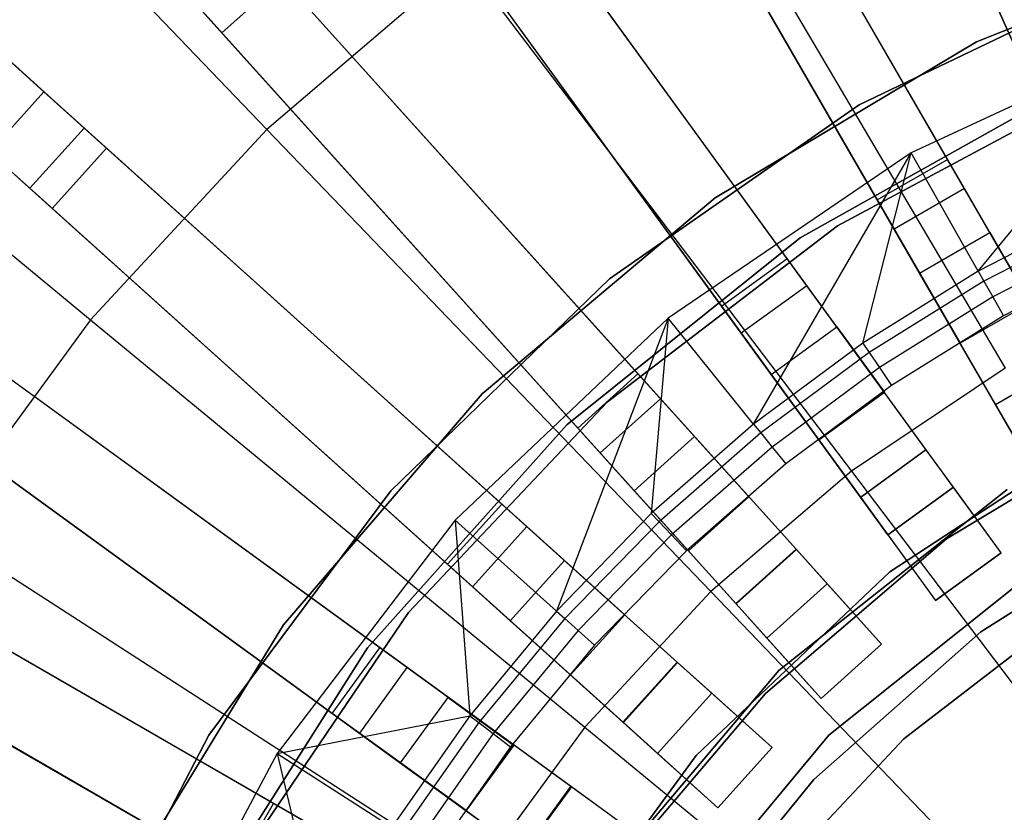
# Model space of a CAD drawing. Extents: x 1 to 71.1, y -35.1 to 35.1.
# Tile 31 of 85: x 32.7 to 34.5, y 1.7 to 3.2. Entities that reach past the tile are written whole.
import ezdxf

# ---------------------------------------------------------------- set-up
doc = ezdxf.new("R2010")
doc.units = 0
doc.header["$LTSCALE"] = 2.54
doc.layers.get('0').update_dxf_attribs({"color": 13, "linetype": 'CONTINUOUS'})

# ---------------------------------------------------------------- blocks, each defined once
blk = doc.blocks.new('LPUMPKIN_L_444_STL')
at = {"color": 0}
for p, q in [((34.7827, 2.6133, 49.8454), (33.2275, 6.1063, 49.6029)), ((34.7827, 2.6133, 49.8454), (33.2275, 6.1063, 49.6029)), ((33.2306, 6.0995, 49.4529), (34.7831, 2.6123, 49.6954)), ((33.2306, 6.0995, 49.4529), (34.7831, 2.6123, 49.6954)), ((34.6462, 2.5438, 49.8454), (32.7342, 5.8555, 49.6028)), ((34.6462, 2.5438, 49.8454), (32.7342, 5.8555, 49.6028)), ((34.6468, 2.5429, 49.6954), (32.738, 5.8491, 49.4528)), ((34.6468, 2.5429, 49.6954), (32.738, 5.8491, 49.4528)), ((34.5163, 2.4688, 49.8454), (32.6043, 5.7805, 49.6028)), ((34.5163, 2.4688, 49.8454), (32.6043, 5.7805, 49.6028)), ((32.608, 5.7741, 49.4528), (34.5169, 2.4679, 49.6954)), ((32.608, 5.7741, 49.4528), (34.5169, 2.4679, 49.6954)), ((34.3879, 2.3854, 49.8454), (32.14, 5.4794, 49.6028)), ((34.3879, 2.3854, 49.8454), (32.14, 5.4794, 49.6028)), ((34.3886, 2.3845, 49.6954), (32.1444, 5.4734, 49.4528)), ((34.3886, 2.3845, 49.6954), (32.1444, 5.4734, 49.4528)), ((34.2666, 2.2973, 49.8454), (32.0186, 5.3912, 49.6028)), ((34.2666, 2.2973, 49.8454), (32.0186, 5.3912, 49.6028)), ((32.023, 5.3852, 49.4528), (34.2672, 2.2964, 49.6954)), ((32.023, 5.3852, 49.4528), (34.2672, 2.2964, 49.6954)), ((34.1476, 2.2009, 49.8454), (31.5884, 5.0431, 49.6028)), ((34.1476, 2.2009, 49.8454), (31.5884, 5.0431, 49.6028)), ((34.1483, 2.2001, 49.6954), (31.5934, 5.0376, 49.4527)), ((34.1483, 2.2001, 49.6954), (31.5934, 5.0376, 49.4527)), ((34.0361, 2.1005, 49.8454), (31.4769, 4.9427, 49.6028)), ((34.0361, 2.1005, 49.8454), (31.4769, 4.9427, 49.6028)), ((31.4819, 4.9372, 49.4527), (34.0368, 2.0997, 49.6954)), ((31.4819, 4.9372, 49.4527), (34.0368, 2.0997, 49.6954)), ((33.9278, 1.9922, 49.8454), (31.0856, 4.5514, 49.6028)), ((33.9278, 1.9922, 49.8454), (31.0856, 4.5514, 49.6028)), ((33.9286, 1.9915, 49.6954), (31.0911, 4.5464, 49.4527)), ((33.9286, 1.9915, 49.6954), (31.0911, 4.5464, 49.4527)), ((33.8274, 1.8808, 49.8454), (30.9852, 4.4399, 49.6028)), ((33.8274, 1.8808, 49.8454), (30.9852, 4.4399, 49.6028)), ((30.9907, 4.4349, 49.4527), (33.8283, 1.88, 49.6954)), ((30.9907, 4.4349, 49.4527), (33.8283, 1.88, 49.6954)), ((33.7311, 1.7618, 49.8454), (30.6371, 4.0097, 49.6028)), ((33.7311, 1.7618, 49.8454), (30.6371, 4.0097, 49.6028)), ((33.732, 1.7611, 49.6954), (30.6431, 4.0053, 49.4528)), ((33.732, 1.7611, 49.6954), (30.6431, 4.0053, 49.4528)), ((34.1822, 3.962, 20.6466), (34.6303, 2.9555, 20.6466)), ((34.1822, 3.962, 20.6466), (34.6303, 2.9555, 20.6466)), ((32.7563, 3.047, 20.3632), (31.7933, 3.9142, 11.961)), ((32.7563, 3.047, 20.3632), (31.7933, 3.9142, 11.961)), ((34.6051, 3.0123, 20.4966), (34.2048, 3.9113, 20.4966)), ((34.6051, 3.0123, 20.4966), (34.2048, 3.9113, 20.4966)), ((33.6429, 1.6404, 49.8454), (30.5489, 3.8883, 49.6028)), ((33.6429, 1.6404, 49.8454), (30.5489, 3.8883, 49.6028)), ((30.5549, 3.884, 49.4528), (33.6438, 1.6397, 49.6954)), ((30.5549, 3.884, 49.4528), (33.6438, 1.6397, 49.6954)), ((32.3659, 3.8138, 209.5511), (33.1689, 2.9776, 209.1785)), ((32.3659, 3.8138, 209.5511), (33.1689, 2.9776, 209.1785)), ((34.459, 2.8682, 20.6466), (33.9081, 3.8224, 20.6466)), ((34.459, 2.8682, 20.6466), (33.9081, 3.8224, 20.6466)), ((34.4279, 2.922, 20.4966), (33.9358, 3.7743, 20.4966)), ((34.4279, 2.922, 20.4966), (33.9358, 3.7743, 20.4966)), ((33.7782, 3.7474, 20.6466), (34.3291, 2.7932, 20.6466)), ((33.7782, 3.7474, 20.6466), (34.3291, 2.7932, 20.6466)), ((34.298, 2.847, 20.4966), (33.8059, 3.6993, 20.4966)), ((34.298, 2.847, 20.4966), (33.8059, 3.6993, 20.4966)), ((34.1678, 2.6884, 20.6466), (33.5201, 3.5798, 20.6466)), ((34.1678, 2.6884, 20.6466), (33.5201, 3.5798, 20.6466)), ((33.9327, 3.5567, 209.1785), (34.5343, 2.5356, 208.8987)), ((33.9327, 3.5567, 209.1785), (34.5343, 2.5356, 208.8987)), ((34.1312, 2.7387, 20.4966), (33.5528, 3.5349, 20.4966)), ((34.1312, 2.7387, 20.4966), (33.5528, 3.5349, 20.4966)), ((33.3988, 3.4916, 20.6466), (34.0464, 2.6003, 20.6466)), ((33.3988, 3.4916, 20.6466), (34.0464, 2.6003, 20.6466)), ((34.0099, 2.6506, 20.4966), (33.4314, 3.4467, 20.4966)), ((34.0099, 2.6506, 20.4966), (33.4314, 3.4467, 20.4966)), ((33.5595, 1.512, 49.8454), (30.2478, 3.424, 49.6028)), ((33.5595, 1.512, 49.8454), (30.2478, 3.424, 49.6028)), ((33.5605, 1.5114, 49.6954), (30.2542, 3.4203, 49.4528)), ((33.5605, 1.5114, 49.6954), (30.2542, 3.4203, 49.4528)), ((31.9479, 3.3628, 209.5511), (32.8426, 2.6255, 209.1785)), ((31.9479, 3.3628, 209.5511), (32.8426, 2.6255, 209.1785)), ((34.4815, 3.1397, 19.6661), (35.0052, 3.3471, 19.6661)), ((35.0052, 3.3471, 20.2661), (34.4815, 3.1397, 20.2661)), ((34.4815, 3.1397, 19.6661), (35.0052, 3.3471, 19.6661)), ((35.0052, 3.3471, 20.2661), (34.4815, 3.1397, 20.2661)), ((33.8969, 2.4792, 20.6466), (33.1597, 3.298, 20.6466)), ((33.8969, 2.4792, 20.6466), (33.1597, 3.298, 20.6466)), ((33.4845, 1.3821, 49.8454), (30.1728, 3.2941, 49.6028)), ((33.4845, 1.3821, 49.8454), (30.1728, 3.2941, 49.6028)), ((30.1792, 3.2904, 49.4528), (33.4855, 1.3815, 49.6954)), ((30.1792, 3.2904, 49.4528), (33.4855, 1.3815, 49.6954)), ((33.534, 3.2894, 209.1785), (33.1689, 2.9776, 209.1785)), ((33.534, 3.2894, 209.1785), (33.1689, 2.9776, 209.1785)), ((33.534, 3.2894, 209.1785), (34.2501, 2.345, 208.8987)), ((33.534, 3.2894, 209.1785), (34.2501, 2.345, 208.8987)), ((33.0854, 3.1564, 20.4966), (32.9813, 3.272, 20.3632)), ((33.0854, 3.1564, 20.4966), (32.9813, 3.272, 20.3632)), ((34.2645, 3.0231, 20.4661), (34.7723, 3.2669, 20.4661)), ((34.7723, 3.2669, 20.2661), (34.2645, 3.0231, 20.2661)), ((34.2645, 3.0231, 20.4661), (34.7723, 3.2669, 20.4661)), ((34.7723, 3.2669, 20.2661), (34.2645, 3.0231, 20.2661)), ((33.0854, 3.1564, 20.4966), (33.1968, 3.2568, 20.4966)), ((33.0854, 3.1564, 20.4966), (33.1968, 3.2568, 20.4966)), ((33.8553, 2.5254, 20.4966), (33.1968, 3.2568, 20.4966)), ((33.8553, 2.5254, 20.4966), (33.1968, 3.2568, 20.4966)), ((33.0482, 3.1976, 20.6466), (33.7855, 2.3789, 20.6466)), ((33.0482, 3.1976, 20.6466), (33.7855, 2.3789, 20.6466)), ((33.7439, 2.425, 20.4966), (33.0854, 3.1564, 20.4966)), ((33.7439, 2.425, 20.4966), (33.0854, 3.1564, 20.4966)), ((34.8525, 3.1636, 49.8786), (34.3603, 2.934, 49.8786)), ((34.8525, 3.1636, 49.8786), (34.3603, 2.934, 49.8786)), ((34.4847, 2.7151, 50.6111), (34.8525, 3.1636, 49.8786)), ((34.4847, 2.7151, 50.6111), (34.8525, 3.1636, 49.8786)), ((32.8307, 2.9801, 20.6466), (32.6525, 3.1406, 20.441)), ((32.8307, 2.9801, 20.6466), (32.6525, 3.1406, 20.441)), ((33.9979, 2.8509, 19.6661), (34.4815, 3.1397, 19.6661)), ((34.4815, 3.1397, 20.2661), (33.9979, 2.8509, 20.2661)), ((33.9979, 2.8509, 19.6661), (34.4815, 3.1397, 19.6661)), ((34.4815, 3.1397, 20.2661), (33.9979, 2.8509, 20.2661)), ((34.4815, 3.1397, 19.6661), (34.4815, 3.1397, 20.2661)), ((34.4815, 3.1397, 19.6661), (34.4815, 3.1397, 20.2661)), ((32.656, 2.9355, 20.3632), (32.7563, 3.047, 20.3632)), ((32.656, 2.9355, 20.3632), (32.7563, 3.047, 20.3632)), ((32.8719, 2.943, 20.4966), (32.7563, 3.047, 20.3632)), ((32.8719, 2.943, 20.4966), (32.7563, 3.047, 20.3632)), ((34.6376, 3.0477, 19.6661), (34.155, 2.7772, 19.6661)), ((34.155, 2.7772, 20.2661), (34.6376, 3.0477, 20.2661)), ((34.155, 2.7772, 20.2661), (34.6376, 3.0477, 20.2661)), ((34.6376, 3.0477, 19.6661), (34.155, 2.7772, 19.6661)), ((34.6968, 3.0522, 19.6661), (34.2244, 2.7991, 19.6661)), ((34.2244, 2.7991, 19.7661), (34.6968, 3.0522, 19.7661)), ((34.6968, 3.0522, 19.6661), (34.2244, 2.7991, 19.6661)), ((34.2244, 2.7991, 19.7661), (34.6968, 3.0522, 19.7661)), ((32.5521, 3.0291, 20.441), (32.7303, 2.8686, 20.6466)), ((32.5521, 3.0291, 20.441), (32.7303, 2.8686, 20.6466)), ((33.8024, 2.701, 20.4661), (34.2645, 3.0231, 20.4661)), ((34.2645, 3.0231, 20.2661), (33.8024, 2.701, 20.2661)), ((33.8024, 2.701, 20.4661), (34.2645, 3.0231, 20.4661)), ((34.2645, 3.0231, 20.2661), (33.8024, 2.701, 20.2661)), ((34.2645, 3.0231, 20.4661), (34.2645, 3.0231, 20.2661)), ((34.2645, 3.0231, 20.4661), (34.2645, 3.0231, 20.2661)), ((32.8307, 2.9801, 20.6466), (32.7303, 2.8686, 20.6466)), ((32.8307, 2.9801, 20.6466), (32.7303, 2.8686, 20.6466)), ((33.6495, 2.2429, 20.6466), (32.8307, 2.9801, 20.6466)), ((33.6495, 2.2429, 20.6466), (32.8307, 2.9801, 20.6466)), ((33.1689, 2.9776, 209.1785), (32.8426, 2.6255, 209.1785)), ((33.1689, 2.9776, 209.1785), (32.8426, 2.6255, 209.1785)), ((33.1689, 2.9776, 209.1785), (33.9898, 2.1227, 208.8987)), ((33.1689, 2.9776, 209.1785), (33.9898, 2.1227, 208.8987)), ((32.7716, 2.8315, 20.4966), (32.656, 2.9355, 20.3632)), ((32.7716, 2.8315, 20.4966), (32.656, 2.9355, 20.3632)), ((32.7716, 2.8315, 20.4966), (32.8719, 2.943, 20.4966)), ((32.7716, 2.8315, 20.4966), (32.8719, 2.943, 20.4966)), ((33.6033, 2.2844, 20.4966), (32.8719, 2.943, 20.4966)), ((33.6033, 2.2844, 20.4966), (32.8719, 2.943, 20.4966)), ((34.3603, 2.934, 49.8786), (33.9112, 2.6284, 49.8786)), ((34.3603, 2.934, 49.8786), (33.9112, 2.6284, 49.8786)), ((34.0692, 2.4323, 50.6111), (34.3603, 2.934, 49.8786)), ((34.0692, 2.4323, 50.6111), (34.3603, 2.934, 49.8786)), ((34.2712, 2.5821, 50.6111), (34.3603, 2.934, 49.8786)), ((34.2712, 2.5821, 50.6111), (34.3603, 2.934, 49.8786)), ((34.4847, 2.7151, 50.6111), (34.3603, 2.934, 49.8786)), ((34.4847, 2.7151, 50.6111), (34.3603, 2.934, 49.8786)), ((34.298, 2.847, 20.4966), (34.4279, 2.922, 20.4966)), ((34.298, 2.847, 20.4966), (34.4279, 2.922, 20.4966)), ((34.5059, 2.7869, 20.3405), (34.4279, 2.922, 20.4966)), ((34.5059, 2.7869, 20.3405), (34.4279, 2.922, 20.4966)), ((32.7303, 2.8686, 20.6466), (33.5491, 2.1314, 20.6466)), ((32.7303, 2.8686, 20.6466), (33.5491, 2.1314, 20.6466)), ((34.459, 2.8682, 20.6466), (34.3291, 2.7932, 20.6466)), ((34.459, 2.8682, 20.6466), (34.3291, 2.7932, 20.6466)), ((34.5809, 2.6569, 20.4026), (34.459, 2.8682, 20.6466)), ((34.5809, 2.6569, 20.4026), (34.459, 2.8682, 20.6466)), ((33.5669, 2.4883, 19.6661), (33.9979, 2.8509, 19.6661)), ((33.9979, 2.8509, 20.2661), (33.5669, 2.4883, 20.2661)), ((33.5669, 2.4883, 19.6661), (33.9979, 2.8509, 19.6661)), ((33.9979, 2.8509, 20.2661), (33.5669, 2.4883, 20.2661)), ((33.9979, 2.8509, 19.6661), (33.9979, 2.8509, 20.2661)), ((33.9979, 2.8509, 19.6661), (33.9979, 2.8509, 20.2661)), ((34.376, 2.7119, 20.3405), (34.298, 2.847, 20.4966)), ((34.376, 2.7119, 20.3405), (34.298, 2.847, 20.4966)), ((33.5029, 2.173, 20.4966), (32.7716, 2.8315, 20.4966)), ((33.5029, 2.173, 20.4966), (32.7716, 2.8315, 20.4966)), ((34.7082, 2.8305, 50.6111), (34.4847, 2.7151, 50.6111)), ((34.7082, 2.8305, 50.6111), (34.4847, 2.7151, 50.6111)), ((34.7171, 2.8114, 50.6463), (34.4951, 2.6968, 50.6463)), ((34.7171, 2.8114, 50.6463), (34.4951, 2.6968, 50.6463)), ((34.2244, 2.7991, 19.6661), (33.7988, 2.4735, 19.6661)), ((33.7988, 2.4735, 19.7661), (34.2244, 2.7991, 19.7661)), ((34.2244, 2.7991, 19.6661), (33.7988, 2.4735, 19.6661)), ((33.7988, 2.4735, 19.7661), (34.2244, 2.7991, 19.7661)), ((34.2244, 2.7991, 19.6661), (34.2244, 2.7991, 19.7661)), ((34.2244, 2.7991, 19.6661), (34.2244, 2.7991, 19.7661)), ((34.3291, 2.7932, 20.6466), (34.451, 2.5819, 20.4026)), ((34.3291, 2.7932, 20.6466), (34.451, 2.5819, 20.4026)), ((34.376, 2.7119, 20.0616), (34.5059, 2.7869, 20.0616)), ((34.376, 2.7119, 20.0616), (34.5059, 2.7869, 20.0616)), ((34.376, 2.7119, 20.3405), (34.5059, 2.7869, 20.3405)), ((34.376, 2.7119, 20.3405), (34.5059, 2.7869, 20.3405)), ((34.5059, 2.7869, 20.0616), (34.5809, 2.657, 20.0616)), ((34.5059, 2.7869, 20.3405), (34.5059, 2.7869, 20.0616)), ((34.5059, 2.7869, 20.0616), (34.5809, 2.657, 20.0616)), ((34.5059, 2.7869, 20.3405), (34.5059, 2.7869, 20.0616)), ((34.155, 2.7772, 19.6661), (33.7234, 2.431, 19.6661)), ((33.7234, 2.431, 20.2661), (34.155, 2.7772, 20.2661)), ((33.7234, 2.431, 20.2661), (34.155, 2.7772, 20.2661)), ((34.155, 2.7772, 19.6661), (33.7234, 2.431, 19.6661)), ((34.155, 2.7772, 20.2661), (34.155, 2.7772, 19.6661)), ((34.155, 2.7772, 20.2661), (34.155, 2.7772, 19.6661)), ((34.7312, 2.7812, 50.6702), (34.5116, 2.6678, 50.6702)), ((34.7312, 2.7812, 50.6702), (34.5116, 2.6678, 50.6702)), ((34.0099, 2.6506, 20.4966), (34.1312, 2.7387, 20.4966)), ((34.0099, 2.6506, 20.4966), (34.1312, 2.7387, 20.4966)), ((34.223, 2.6125, 20.3405), (34.1312, 2.7387, 20.4966)), ((34.223, 2.6125, 20.3405), (34.1312, 2.7387, 20.4966)), ((34.7482, 2.7448, 50.6786), (34.5314, 2.6329, 50.6786)), ((34.7482, 2.7448, 50.6786), (34.5314, 2.6329, 50.6786)), ((34.4847, 2.7151, 50.6111), (34.2712, 2.5821, 50.6111)), ((34.4847, 2.7151, 50.6111), (34.2712, 2.5821, 50.6111)), ((34.4847, 2.7151, 50.6111), (34.4951, 2.6968, 50.6463)), ((34.4847, 2.7151, 50.6111), (34.4951, 2.6968, 50.6463)), ((33.398, 2.309, 20.4661), (33.8024, 2.701, 20.4661)), ((33.8024, 2.701, 20.2661), (33.398, 2.309, 20.2661)), ((33.398, 2.309, 20.4661), (33.8024, 2.701, 20.4661)), ((33.8024, 2.701, 20.2661), (33.398, 2.309, 20.2661)), ((33.8024, 2.701, 20.4661), (33.8024, 2.701, 20.2661)), ((33.8024, 2.701, 20.4661), (33.8024, 2.701, 20.2661)), ((34.4951, 2.6968, 50.6463), (34.2831, 2.5647, 50.6463)), ((34.4951, 2.6968, 50.6463), (34.2831, 2.5647, 50.6463)), ((34.451, 2.582, 20.0616), (34.376, 2.7119, 20.0616)), ((34.376, 2.7119, 20.3405), (34.376, 2.7119, 20.0616)), ((34.376, 2.7119, 20.3405), (34.376, 2.7119, 20.0616)), ((34.451, 2.582, 20.0616), (34.376, 2.7119, 20.0616)), ((34.4951, 2.6968, 50.6463), (34.5116, 2.6678, 50.6702)), ((34.4951, 2.6968, 50.6463), (34.5116, 2.6678, 50.6702)), ((34.1678, 2.6884, 20.6466), (34.0464, 2.6003, 20.6466)), ((34.1678, 2.6884, 20.6466), (34.0464, 2.6003, 20.6466)), ((34.3111, 2.4911, 20.4026), (34.1678, 2.6884, 20.6466)), ((34.3111, 2.4911, 20.4026), (34.1678, 2.6884, 20.6466)), ((34.5116, 2.6678, 50.6702), (34.3019, 2.5371, 50.6702)), ((34.5116, 2.6678, 50.6702), (34.3019, 2.5371, 50.6702)), ((34.5116, 2.6678, 50.6702), (34.5314, 2.6329, 50.6786)), ((34.5116, 2.6678, 50.6702), (34.5314, 2.6329, 50.6786)), ((34.1016, 2.5243, 20.3405), (34.0099, 2.6506, 20.4966)), ((34.1016, 2.5243, 20.3405), (34.0099, 2.6506, 20.4966)), ((34.5809, 2.657, 20.0616), (34.451, 2.582, 20.0616)), ((34.5809, 2.657, 20.0616), (34.451, 2.582, 20.0616)), ((34.5809, 2.6569, 20.4026), (34.451, 2.5819, 20.4026)), ((34.5809, 2.6569, 20.4026), (34.451, 2.5819, 20.4026)), ((33.428, 1.9819, 20.6466), (32.5367, 2.6295, 20.6466)), ((33.428, 1.9819, 20.6466), (32.5367, 2.6295, 20.6466)), ((32.8426, 2.6255, 209.1785), (32.5593, 2.2379, 209.1785)), ((32.8426, 2.6255, 209.1785), (32.5593, 2.2379, 209.1785)), ((32.8426, 2.6255, 209.1785), (33.7572, 1.8717, 208.8987)), ((32.8426, 2.6255, 209.1785), (33.7572, 1.8717, 208.8987)), ((33.9112, 2.6284, 49.8786), (33.517, 2.2548, 49.8786)), ((33.9112, 2.6284, 49.8786), (33.517, 2.2548, 49.8786)), ((33.9112, 2.6284, 49.8786), (33.7044, 2.0865, 50.6111)), ((33.9112, 2.6284, 49.8786), (33.7044, 2.0865, 50.6111)), ((33.9112, 2.6284, 49.8786), (33.8798, 2.2668, 50.6111)), ((33.9112, 2.6284, 49.8786), (33.8798, 2.2668, 50.6111)), ((34.0692, 2.4323, 50.6111), (33.9112, 2.6284, 49.8786)), ((34.0692, 2.4323, 50.6111), (33.9112, 2.6284, 49.8786)), ((34.5314, 2.6329, 50.6786), (34.3244, 2.5039, 50.6786)), ((34.5314, 2.6329, 50.6786), (34.3244, 2.5039, 50.6786)), ((34.1016, 2.5243, 20.0616), (34.2229, 2.6125, 20.0616)), ((34.1016, 2.5243, 20.0616), (34.2229, 2.6125, 20.0616)), ((34.1016, 2.5243, 20.3405), (34.223, 2.6125, 20.3405)), ((34.1016, 2.5243, 20.3405), (34.223, 2.6125, 20.3405)), ((34.2229, 2.6125, 20.0616), (34.3111, 2.4912, 20.0616)), ((34.223, 2.6125, 20.3405), (34.2229, 2.6125, 20.0616)), ((34.2229, 2.6125, 20.0616), (34.3111, 2.4912, 20.0616)), ((34.223, 2.6125, 20.3405), (34.2229, 2.6125, 20.0616)), ((33.3778, 2.0184, 20.4966), (32.5816, 2.5969, 20.4966)), ((33.3778, 2.0184, 20.4966), (32.5816, 2.5969, 20.4966)), ((34.0464, 2.6003, 20.6466), (34.1898, 2.4029, 20.4026)), ((34.0464, 2.6003, 20.6466), (34.1898, 2.4029, 20.4026)), ((34.2712, 2.5821, 50.6111), (34.0692, 2.4323, 50.6111)), ((34.2712, 2.5821, 50.6111), (34.0692, 2.4323, 50.6111)), ((34.2712, 2.5821, 50.6111), (34.2831, 2.5647, 50.6463)), ((34.2712, 2.5821, 50.6111), (34.2831, 2.5647, 50.6463)), ((34.451, 2.582, 20.0616), (34.451, 2.5819, 20.4026)), ((34.451, 2.582, 20.0616), (34.451, 2.5819, 20.4026)), ((34.2831, 2.5647, 50.6463), (34.0824, 2.4159, 50.6463)), ((34.2831, 2.5647, 50.6463), (34.0824, 2.4159, 50.6463)), ((34.2831, 2.5647, 50.6463), (34.3019, 2.5371, 50.6702)), ((34.2831, 2.5647, 50.6463), (34.3019, 2.5371, 50.6702)), ((34.3019, 2.5371, 50.6702), (34.1033, 2.3899, 50.6702)), ((34.3019, 2.5371, 50.6702), (34.1033, 2.3899, 50.6702)), ((34.5343, 2.5356, 208.8987), (34.2501, 2.345, 208.8987)), ((34.5343, 2.5356, 208.8987), (34.2501, 2.345, 208.8987)), ((34.3019, 2.5371, 50.6702), (34.3244, 2.5039, 50.6786)), ((34.3019, 2.5371, 50.6702), (34.3244, 2.5039, 50.6786)), ((34.5163, 2.4688, 49.8454), (34.6462, 2.5438, 49.8454)), ((34.5163, 2.4688, 49.8454), (34.6462, 2.5438, 49.8454)), ((34.6468, 2.5429, 49.6954), (34.5169, 2.4679, 49.6954)), ((34.6468, 2.5429, 49.6954), (34.5169, 2.4679, 49.6954)), ((33.7439, 2.425, 20.4966), (33.8553, 2.5254, 20.4966)), ((33.7439, 2.425, 20.4966), (33.8553, 2.5254, 20.4966)), ((33.9598, 2.4094, 20.3405), (33.8553, 2.5254, 20.4966)), ((33.9598, 2.4094, 20.3405), (33.8553, 2.5254, 20.4966)), ((34.1897, 2.403, 20.0616), (34.1016, 2.5243, 20.0616)), ((34.1016, 2.5243, 20.3405), (34.1016, 2.5243, 20.0616)), ((34.1016, 2.5243, 20.3405), (34.1016, 2.5243, 20.0616)), ((34.1897, 2.403, 20.0616), (34.1016, 2.5243, 20.0616)), ((32.4485, 2.5082, 20.6466), (33.3399, 1.8606, 20.6466)), ((32.4485, 2.5082, 20.6466), (33.3399, 1.8606, 20.6466)), ((34.3244, 2.5039, 50.6786), (34.1285, 2.3587, 50.6786)), ((34.3244, 2.5039, 50.6786), (34.1285, 2.3587, 50.6786)), ((33.1996, 2.0612, 19.6661), (33.5669, 2.4883, 19.6661)), ((33.5669, 2.4883, 20.2661), (33.1996, 2.0612, 20.2661)), ((33.1996, 2.0612, 19.6661), (33.5669, 2.4883, 19.6661)), ((33.5669, 2.4883, 20.2661), (33.1996, 2.0612, 20.2661)), ((33.5669, 2.4883, 19.6661), (33.5669, 2.4883, 20.2661)), ((33.5669, 2.4883, 19.6661), (33.5669, 2.4883, 20.2661)), ((33.8969, 2.4792, 20.6466), (33.7855, 2.3789, 20.6466)), ((33.8969, 2.4792, 20.6466), (33.7855, 2.3789, 20.6466)), ((34.0602, 2.298, 20.4026), (33.8969, 2.4792, 20.6466)), ((34.0602, 2.298, 20.4026), (33.8969, 2.4792, 20.6466)), ((34.3111, 2.4912, 20.0616), (34.1897, 2.403, 20.0616)), ((34.3111, 2.4912, 20.0616), (34.1897, 2.403, 20.0616)), ((34.3111, 2.4911, 20.4026), (34.1898, 2.4029, 20.4026)), ((34.3111, 2.4911, 20.4026), (34.1898, 2.4029, 20.4026)), ((34.3111, 2.4911, 20.4026), (34.3111, 2.4912, 20.0616)), ((34.3111, 2.4911, 20.4026), (34.3111, 2.4912, 20.0616)), ((33.2896, 1.8971, 20.4966), (32.4934, 2.4755, 20.4966)), ((33.2896, 1.8971, 20.4966), (32.4934, 2.4755, 20.4966)), ((33.7988, 2.4735, 19.6661), (33.4309, 2.0838, 19.6661)), ((33.4309, 2.0838, 19.7661), (33.7988, 2.4735, 19.7661)), ((33.7988, 2.4735, 19.6661), (33.4309, 2.0838, 19.6661)), ((33.4309, 2.0838, 19.7661), (33.7988, 2.4735, 19.7661)), ((33.7988, 2.4735, 19.6661), (33.7988, 2.4735, 19.7661)), ((33.7988, 2.4735, 19.6661), (33.7988, 2.4735, 19.7661)), ((34.5595, 2.3941, 49.8454), (34.5163, 2.4688, 49.8454)), ((34.5595, 2.3941, 49.8454), (34.5163, 2.4688, 49.8454)), ((34.5169, 2.4679, 49.6954), (34.6345, 2.2642, 49.6954)), ((34.5169, 2.4679, 49.6954), (34.6345, 2.2642, 49.6954)), ((34.803, 2.4481, 49.9786), (34.4262, 2.2198, 49.9786)), ((34.4262, 2.2198, 50.1786), (34.803, 2.4481, 50.1786)), ((34.803, 2.4481, 49.9786), (34.4262, 2.2198, 49.9786)), ((34.4262, 2.2198, 50.1786), (34.803, 2.4481, 50.1786)), ((33.7234, 2.431, 19.6661), (33.3547, 2.0185, 19.6661)), ((33.3547, 2.0185, 20.2661), (33.7234, 2.431, 20.2661)), ((33.3547, 2.0185, 20.2661), (33.7234, 2.431, 20.2661)), ((33.7234, 2.431, 19.6661), (33.3547, 2.0185, 19.6661)), ((33.7234, 2.431, 20.2661), (33.7234, 2.431, 19.6661)), ((33.7234, 2.431, 20.2661), (33.7234, 2.431, 19.6661)), ((33.8483, 2.3091, 20.3405), (33.7439, 2.425, 20.4966)), ((33.8483, 2.3091, 20.3405), (33.7439, 2.425, 20.4966)), ((34.0692, 2.4323, 50.6111), (33.8798, 2.2668, 50.6111)), ((34.0692, 2.4323, 50.6111), (33.8798, 2.2668, 50.6111)), ((34.0692, 2.4323, 50.6111), (34.0824, 2.4159, 50.6463)), ((34.0692, 2.4323, 50.6111), (34.0824, 2.4159, 50.6463)), ((34.7339, 2.4291, 19.6661), (34.3209, 2.1589, 19.6661)), ((34.3209, 2.1589, 19.7661), (34.7339, 2.4291, 19.7661)), ((34.3209, 2.1589, 19.7661), (34.7339, 2.4291, 19.7661)), ((34.7339, 2.4291, 19.6661), (34.3209, 2.1589, 19.6661)), ((33.8483, 2.3091, 20.0616), (33.9597, 2.4095, 20.0616)), ((33.8483, 2.3091, 20.0616), (33.9597, 2.4095, 20.0616)), ((33.8483, 2.3091, 20.3405), (33.9598, 2.4094, 20.3405)), ((33.8483, 2.3091, 20.3405), (33.9598, 2.4094, 20.3405)), ((34.0824, 2.4159, 50.6463), (33.8943, 2.2515, 50.6463)), ((34.0824, 2.4159, 50.6463), (33.8943, 2.2515, 50.6463)), ((33.9597, 2.4095, 20.0616), (34.0601, 2.298, 20.0616)), ((33.9598, 2.4094, 20.3405), (33.9597, 2.4095, 20.0616)), ((33.9597, 2.4095, 20.0616), (34.0601, 2.298, 20.0616)), ((33.9598, 2.4094, 20.3405), (33.9597, 2.4095, 20.0616)), ((34.0824, 2.4159, 50.6463), (34.1033, 2.3899, 50.6702)), ((34.0824, 2.4159, 50.6463), (34.1033, 2.3899, 50.6702)), ((34.1033, 2.3899, 50.6702), (33.9172, 2.2273, 50.6702)), ((34.1033, 2.3899, 50.6702), (33.9172, 2.2273, 50.6702)), ((34.1033, 2.3899, 50.6702), (34.1285, 2.3587, 50.6786)), ((34.1033, 2.3899, 50.6702), (34.1285, 2.3587, 50.6786)), ((34.1897, 2.403, 20.0616), (34.1898, 2.4029, 20.4026)), ((34.1897, 2.403, 20.0616), (34.1898, 2.4029, 20.4026)), ((33.7855, 2.3789, 20.6466), (33.9487, 2.1976, 20.4026)), ((33.7855, 2.3789, 20.6466), (33.9487, 2.1976, 20.4026)), ((34.2666, 2.2973, 49.8454), (34.3879, 2.3854, 49.8454)), ((34.2666, 2.2973, 49.8454), (34.3879, 2.3854, 49.8454)), ((34.3886, 2.3845, 49.6954), (34.2672, 2.2964, 49.6954)), ((34.3886, 2.3845, 49.6954), (34.2672, 2.2964, 49.6954)), ((34.4387, 2.3156, 49.8454), (34.3879, 2.3854, 49.8454)), ((34.4387, 2.3156, 49.8454), (34.3879, 2.3854, 49.8454)), ((34.5268, 2.1942, 49.6954), (34.3886, 2.3845, 49.6954)), ((34.5268, 2.1942, 49.6954), (34.3886, 2.3845, 49.6954)), ((34.1285, 2.3587, 50.6786), (33.9449, 2.1981, 50.6786)), ((34.1285, 2.3587, 50.6786), (33.9449, 2.1981, 50.6786)), ((34.2501, 2.345, 208.8987), (33.9898, 2.1227, 208.8987)), ((34.2501, 2.345, 208.8987), (33.9898, 2.1227, 208.8987)), ((34.2501, 2.345, 208.8987), (34.9773, 1.386, 208.7134)), ((34.2501, 2.345, 208.8987), (34.9773, 1.386, 208.7134)), ((34.4387, 2.3156, 50.2786), (34.3173, 2.2274, 50.2786)), ((34.3173, 2.2274, 49.8454), (34.4387, 2.3156, 49.8454)), ((34.3173, 2.2274, 49.8454), (34.4387, 2.3156, 49.8454)), ((34.4387, 2.3156, 50.2786), (34.3173, 2.2274, 50.2786)), ((34.5268, 2.1942, 50.2786), (34.4387, 2.3156, 50.2786)), ((34.4387, 2.3156, 50.2786), (34.4387, 2.3156, 49.8454)), ((34.5268, 2.1942, 50.2786), (34.4387, 2.3156, 50.2786)), ((34.4387, 2.3156, 50.2786), (34.4387, 2.3156, 49.8454)), ((33.0617, 1.8571, 20.4661), (33.398, 2.309, 20.4661)), ((33.398, 2.309, 20.2661), (33.0617, 1.8571, 20.2661)), ((33.0617, 1.8571, 20.4661), (33.398, 2.309, 20.4661)), ((33.398, 2.309, 20.2661), (33.0617, 1.8571, 20.2661)), ((33.398, 2.309, 20.4661), (33.398, 2.309, 20.2661)), ((33.398, 2.309, 20.4661), (33.398, 2.309, 20.2661)), ((33.9486, 2.1976, 20.0616), (33.8483, 2.3091, 20.0616)), ((33.8483, 2.3091, 20.3405), (33.8483, 2.3091, 20.0616)), ((33.8483, 2.3091, 20.3405), (33.8483, 2.3091, 20.0616)), ((33.9486, 2.1976, 20.0616), (33.8483, 2.3091, 20.0616)), ((34.0601, 2.298, 20.0616), (33.9486, 2.1976, 20.0616)), ((34.0601, 2.298, 20.0616), (33.9486, 2.1976, 20.0616)), ((34.0602, 2.298, 20.4026), (33.9487, 2.1976, 20.4026)), ((34.0602, 2.298, 20.4026), (33.9487, 2.1976, 20.4026)), ((34.0602, 2.298, 20.4026), (34.0601, 2.298, 20.0616)), ((34.0602, 2.298, 20.4026), (34.0601, 2.298, 20.0616)), ((34.5382, 2.3113, 20.2661), (34.1159, 1.9762, 20.2661)), ((34.1159, 1.9762, 11.7661), (34.5382, 2.3113, 11.7661)), ((34.5382, 2.3113, 20.2661), (34.1159, 1.9762, 20.2661)), ((34.1159, 1.9762, 11.7661), (34.5382, 2.3113, 11.7661)), ((34.3173, 2.2274, 49.8454), (34.2666, 2.2973, 49.8454)), ((34.3173, 2.2274, 49.8454), (34.2666, 2.2973, 49.8454)), ((34.2672, 2.2964, 49.6954), (34.4055, 2.1061, 49.6954)), ((34.2672, 2.2964, 49.6954), (34.4055, 2.1061, 49.6954)), ((33.5029, 2.173, 20.4966), (33.6033, 2.2844, 20.4966)), ((33.5029, 2.173, 20.4966), (33.6033, 2.2844, 20.4966)), ((33.7193, 2.18, 20.3405), (33.6033, 2.2844, 20.4966)), ((33.7193, 2.18, 20.3405), (33.6033, 2.2844, 20.4966)), ((33.8798, 2.2668, 50.6111), (33.7044, 2.0865, 50.6111)), ((33.8798, 2.2668, 50.6111), (33.7044, 2.0865, 50.6111)), ((33.8798, 2.2668, 50.6111), (33.8943, 2.2515, 50.6463)), ((33.8798, 2.2668, 50.6111), (33.8943, 2.2515, 50.6463)), ((34.4894, 2.0481, 14.0525), (34.838, 2.2685, 14.0525)), ((34.838, 2.2685, 13.0525), (34.4894, 2.0481, 13.0525)), ((34.4894, 2.0481, 14.0525), (34.838, 2.2685, 14.0525)), ((34.838, 2.2685, 13.0525), (34.4894, 2.0481, 13.0525)), ((33.2351, 1.6993, 20.6466), (32.281, 2.2501, 20.6466)), ((33.2351, 1.6993, 20.6466), (32.281, 2.2501, 20.6466)), ((33.517, 2.2548, 49.8786), (33.1878, 1.8227, 49.8786)), ((33.517, 2.2548, 49.8786), (33.1878, 1.8227, 49.8786)), ((33.517, 2.2548, 49.8786), (33.7044, 2.0865, 50.6111)), ((33.517, 2.2548, 49.8786), (33.7044, 2.0865, 50.6111)), ((33.517, 2.2548, 49.8786), (33.544, 1.8928, 50.6111)), ((33.517, 2.2548, 49.8786), (33.544, 1.8928, 50.6111)), ((33.6495, 2.2429, 20.6466), (33.5491, 2.1314, 20.6466)), ((33.6495, 2.2429, 20.6466), (33.5491, 2.1314, 20.6466)), ((33.8307, 2.0796, 20.4026), (33.6495, 2.2429, 20.6466)), ((33.8307, 2.0796, 20.4026), (33.6495, 2.2429, 20.6466)), ((33.8943, 2.2515, 50.6463), (33.72, 2.0725, 50.6463)), ((33.8943, 2.2515, 50.6463), (33.72, 2.0725, 50.6463)), ((33.8943, 2.2515, 50.6463), (33.9172, 2.2273, 50.6702)), ((33.8943, 2.2515, 50.6463), (33.9172, 2.2273, 50.6702)), ((33.1813, 1.7303, 20.4966), (32.329, 2.2224, 20.4966)), ((33.1813, 1.7303, 20.4966), (32.329, 2.2224, 20.4966)), ((32.5593, 2.2379, 209.1785), (33.5552, 1.5954, 208.8987)), ((32.5593, 2.2379, 209.1785), (33.5552, 1.5954, 208.8987)), ((33.9172, 2.2273, 50.6702), (33.7449, 2.0502, 50.6702)), ((33.9172, 2.2273, 50.6702), (33.7449, 2.0502, 50.6702)), ((33.9172, 2.2273, 50.6702), (33.9449, 2.1981, 50.6786)), ((33.9172, 2.2273, 50.6702), (33.9449, 2.1981, 50.6786)), ((34.3173, 2.2274, 50.2786), (34.4055, 2.1061, 50.2786)), ((34.3173, 2.2274, 50.2786), (34.4055, 2.1061, 50.2786)), ((34.3173, 2.2274, 50.2786), (34.3173, 2.2274, 49.8454)), ((34.3173, 2.2274, 50.2786), (34.3173, 2.2274, 49.8454)), ((34.4262, 2.2198, 49.9786), (34.0909, 1.9341, 49.9786)), ((34.0909, 1.9341, 50.1786), (34.4262, 2.2198, 50.1786)), ((34.4262, 2.2198, 49.9786), (34.0909, 1.9341, 49.9786)), ((34.0909, 1.9341, 50.1786), (34.4262, 2.2198, 50.1786)), ((34.4262, 2.2198, 49.9786), (34.4262, 2.2198, 50.1786)), ((34.4262, 2.2198, 49.9786), (34.4262, 2.2198, 50.1786)), ((33.9449, 2.1981, 50.6786), (33.7747, 2.0234, 50.6786)), ((33.9449, 2.1981, 50.6786), (33.7747, 2.0234, 50.6786)), ((33.9486, 2.1976, 20.0616), (33.9487, 2.1976, 20.4026)), ((33.9486, 2.1976, 20.0616), (33.9487, 2.1976, 20.4026)), ((34.0361, 2.1005, 49.8454), (34.1476, 2.2009, 49.8454)), ((34.0361, 2.1005, 49.8454), (34.1476, 2.2009, 49.8454)), ((34.1483, 2.2001, 49.6954), (34.0368, 2.0997, 49.6954)), ((34.1483, 2.2001, 49.6954), (34.0368, 2.0997, 49.6954)), ((34.2053, 2.1367, 49.8454), (34.1476, 2.2009, 49.8454)), ((34.2053, 2.1367, 49.8454), (34.1476, 2.2009, 49.8454)), ((34.3057, 2.0253, 49.6954), (34.1483, 2.2001, 49.6954)), ((34.3057, 2.0253, 49.6954), (34.1483, 2.2001, 49.6954)), ((34.4055, 2.1061, 50.2786), (34.5268, 2.1942, 50.2786)), ((34.5268, 2.1942, 49.6954), (34.4055, 2.1061, 49.6954)), ((34.5268, 2.1942, 49.6954), (34.4055, 2.1061, 49.6954)), ((34.4055, 2.1061, 50.2786), (34.5268, 2.1942, 50.2786)), ((34.5268, 2.1942, 50.2786), (34.5268, 2.1942, 49.6954)), ((34.5268, 2.1942, 50.2786), (34.5268, 2.1942, 49.6954)), ((33.6189, 2.0685, 20.3405), (33.5029, 2.173, 20.4966)), ((33.6189, 2.0685, 20.3405), (33.5029, 2.173, 20.4966)), ((33.6188, 2.0686, 20.0616), (33.7192, 2.1801, 20.0616)), ((33.6188, 2.0686, 20.0616), (33.7192, 2.1801, 20.0616)), ((33.6189, 2.0685, 20.3405), (33.7193, 2.18, 20.3405)), ((33.6189, 2.0685, 20.3405), (33.7193, 2.18, 20.3405)), ((33.7192, 2.1801, 20.0616), (33.8307, 2.0797, 20.0616)), ((33.7193, 2.18, 20.3405), (33.7192, 2.1801, 20.0616)), ((33.7192, 2.1801, 20.0616), (33.8307, 2.0797, 20.0616)), ((33.7193, 2.18, 20.3405), (33.7192, 2.1801, 20.0616)), ((34.2084, 1.8569, 20.2661), (34.6195, 2.1852, 20.2661)), ((34.6195, 2.1852, 11.7661), (34.2084, 1.8569, 11.7661)), ((34.6195, 2.1852, 11.7661), (34.2084, 1.8569, 11.7661)), ((34.2084, 1.8569, 20.2661), (34.6195, 2.1852, 20.2661)), ((34.3209, 2.1589, 19.6661), (33.9629, 1.8194, 19.6661)), ((33.9629, 1.8194, 19.7661), (34.3209, 2.1589, 19.7661)), ((33.9629, 1.8194, 19.7661), (34.3209, 2.1589, 19.7661)), ((34.3209, 2.1589, 19.6661), (33.9629, 1.8194, 19.6661)), ((34.3209, 2.1589, 19.7661), (34.3209, 2.1589, 19.6661)), ((34.3209, 2.1589, 19.7661), (34.3209, 2.1589, 19.6661)), ((33.5491, 2.1314, 20.6466), (33.7304, 1.9682, 20.4026)), ((33.5491, 2.1314, 20.6466), (33.7304, 1.9682, 20.4026)), ((34.2053, 2.1367, 50.2786), (34.0939, 2.0364, 50.2786)), ((34.0939, 2.0364, 49.8454), (34.2053, 2.1367, 49.8454)), ((34.0939, 2.0364, 49.8454), (34.2053, 2.1367, 49.8454)), ((34.2053, 2.1367, 50.2786), (34.0939, 2.0364, 50.2786)), ((34.3057, 2.0253, 50.2786), (34.2053, 2.1367, 50.2786)), ((34.2053, 2.1367, 50.2786), (34.2053, 2.1367, 49.8454)), ((34.3057, 2.0253, 50.2786), (34.2053, 2.1367, 50.2786)), ((34.2053, 2.1367, 50.2786), (34.2053, 2.1367, 49.8454)), ((32.206, 2.1202, 20.6466), (33.1601, 1.5694, 20.6466)), ((32.206, 2.1202, 20.6466), (33.1601, 1.5694, 20.6466)), ((33.9898, 2.1227, 208.8987), (33.7572, 1.8717, 208.8987)), ((33.9898, 2.1227, 208.8987), (33.7572, 1.8717, 208.8987)), ((33.9898, 2.1227, 208.8987), (34.8235, 1.2546, 208.7134)), ((33.9898, 2.1227, 208.8987), (34.8235, 1.2546, 208.7134)), ((34.0939, 2.0364, 49.8454), (34.0361, 2.1005, 49.8454)), ((34.0939, 2.0364, 49.8454), (34.0361, 2.1005, 49.8454)), ((34.0368, 2.0997, 49.6954), (34.1942, 1.9249, 49.6954)), ((34.0368, 2.0997, 49.6954), (34.1942, 1.9249, 49.6954)), ((34.6656, 2.0959, 49.9786), (34.347, 1.8502, 49.9786)), ((34.347, 1.8502, 49.8286), (34.6656, 2.0959, 49.8286)), ((34.6656, 2.0959, 49.9786), (34.347, 1.8502, 49.9786)), ((34.347, 1.8502, 49.8286), (34.6656, 2.0959, 49.8286)), ((34.4055, 2.1061, 49.6954), (34.4055, 2.1061, 50.2786)), ((34.4055, 2.1061, 49.6954), (34.4055, 2.1061, 50.2786)), ((33.1063, 1.6004, 20.4966), (32.254, 2.0925, 20.4966)), ((33.1063, 1.6004, 20.4966), (32.254, 2.0925, 20.4966)), ((33.4309, 2.0838, 19.6661), (33.1302, 1.6401, 19.6661)), ((33.1302, 1.6401, 19.7661), (33.4309, 2.0838, 19.7661)), ((33.4309, 2.0838, 19.6661), (33.1302, 1.6401, 19.6661)), ((33.1302, 1.6401, 19.7661), (33.4309, 2.0838, 19.7661)), ((33.4309, 2.0838, 19.6661), (33.4309, 2.0838, 19.7661)), ((33.4309, 2.0838, 19.6661), (33.4309, 2.0838, 19.7661)), ((33.7044, 2.0865, 50.6111), (33.544, 1.8928, 50.6111)), ((33.7044, 2.0865, 50.6111), (33.544, 1.8928, 50.6111)), ((33.7044, 2.0865, 50.6111), (33.72, 2.0725, 50.6463)), ((33.7044, 2.0865, 50.6111), (33.72, 2.0725, 50.6463)), ((33.8307, 2.0797, 20.0616), (33.7303, 1.9682, 20.0616)), ((33.8307, 2.0797, 20.0616), (33.7303, 1.9682, 20.0616)), ((33.8307, 2.0796, 20.4026), (33.7304, 1.9682, 20.4026)), ((33.8307, 2.0796, 20.4026), (33.7304, 1.9682, 20.4026)), ((33.8307, 2.0796, 20.4026), (33.8307, 2.0797, 20.0616)), ((33.8307, 2.0796, 20.4026), (33.8307, 2.0797, 20.0616)), ((32.9056, 1.5808, 19.6661), (33.1996, 2.0612, 19.6661)), ((33.1996, 2.0612, 20.2661), (32.9056, 1.5808, 20.2661)), ((32.9056, 1.5808, 19.6661), (33.1996, 2.0612, 19.6661)), ((33.1996, 2.0612, 20.2661), (32.9056, 1.5808, 20.2661)), ((33.1996, 2.0612, 19.6661), (33.1996, 2.0612, 20.2661)), ((33.1996, 2.0612, 19.6661), (33.1996, 2.0612, 20.2661)), ((33.72, 2.0725, 50.6463), (33.5607, 1.88, 50.6463)), ((33.72, 2.0725, 50.6463), (33.5607, 1.88, 50.6463)), ((33.7303, 1.9682, 20.0616), (33.6188, 2.0686, 20.0616)), ((33.6189, 2.0685, 20.3405), (33.6188, 2.0686, 20.0616)), ((33.6189, 2.0685, 20.3405), (33.6188, 2.0686, 20.0616)), ((33.7303, 1.9682, 20.0616), (33.6188, 2.0686, 20.0616)), ((33.72, 2.0725, 50.6463), (33.7449, 2.0502, 50.6702)), ((33.72, 2.0725, 50.6463), (33.7449, 2.0502, 50.6702)), ((33.7449, 2.0502, 50.6702), (33.5873, 1.8598, 50.6702)), ((33.7449, 2.0502, 50.6702), (33.5873, 1.8598, 50.6702)), ((33.7449, 2.0502, 50.6702), (33.7747, 2.0234, 50.6786)), ((33.7449, 2.0502, 50.6702), (33.7747, 2.0234, 50.6786)), ((34.1807, 1.7746, 14.0525), (34.4894, 2.0481, 14.0525)), ((34.4894, 2.0481, 13.0525), (34.1807, 1.7746, 13.0525)), ((34.1807, 1.7746, 14.0525), (34.4894, 2.0481, 14.0525)), ((34.4894, 2.0481, 13.0525), (34.1807, 1.7746, 13.0525)), ((34.4894, 2.0481, 14.0525), (34.4894, 2.0481, 13.0525)), ((34.4894, 2.0481, 14.0525), (34.4894, 2.0481, 13.0525)), ((33.7747, 2.0234, 50.6786), (33.6192, 1.8355, 50.6786)), ((33.7747, 2.0234, 50.6786), (33.6192, 1.8355, 50.6786)), ((34.0939, 2.0364, 50.2786), (34.1942, 1.9249, 50.2786)), ((34.0939, 2.0364, 50.2786), (34.1942, 1.9249, 50.2786)), ((34.0939, 2.0364, 50.2786), (34.0939, 2.0364, 49.8454)), ((34.0939, 2.0364, 50.2786), (34.0939, 2.0364, 49.8454)), ((34.1942, 1.9249, 50.2786), (34.3057, 2.0253, 50.2786)), ((34.3057, 2.0253, 49.6954), (34.1942, 1.9249, 49.6954)), ((34.3057, 2.0253, 49.6954), (34.1942, 1.9249, 49.6954)), ((34.1942, 1.9249, 50.2786), (34.3057, 2.0253, 50.2786)), ((34.3057, 2.0253, 50.2786), (34.3057, 2.0253, 49.6954)), ((34.3057, 2.0253, 50.2786), (34.3057, 2.0253, 49.6954)), ((33.3547, 2.0185, 19.6661), (33.0589, 1.5509, 19.6661)), ((33.0589, 1.5509, 20.2661), (33.3547, 2.0185, 20.2661)), ((33.0589, 1.5509, 20.2661), (33.3547, 2.0185, 20.2661)), ((33.3547, 2.0185, 19.6661), (33.0589, 1.5509, 19.6661)), ((33.2896, 1.8971, 20.4966), (33.3778, 2.0184, 20.4966)), ((33.2896, 1.8971, 20.4966), (33.3778, 2.0184, 20.4966)), ((33.3547, 2.0185, 20.2661), (33.3547, 2.0185, 19.6661)), ((33.3547, 2.0185, 20.2661), (33.3547, 2.0185, 19.6661)), ((33.504, 1.9267, 20.3405), (33.3778, 2.0184, 20.4966)), ((33.504, 1.9267, 20.3405), (33.3778, 2.0184, 20.4966)), ((33.8274, 1.8808, 49.8454), (33.9278, 1.9922, 49.8454)), ((33.8274, 1.8808, 49.8454), (33.9278, 1.9922, 49.8454)), ((33.9286, 1.9915, 49.6954), (33.8283, 1.88, 49.6954)), ((33.9286, 1.9915, 49.6954), (33.8283, 1.88, 49.6954)), ((33.992, 1.9345, 49.8454), (33.9278, 1.9922, 49.8454)), ((33.992, 1.9345, 49.8454), (33.9278, 1.9922, 49.8454)), ((34.1034, 1.8341, 49.6954), (33.9286, 1.9915, 49.6954)), ((34.1034, 1.8341, 49.6954), (33.9286, 1.9915, 49.6954)), ((33.428, 1.9819, 20.6466), (33.3399, 1.8606, 20.6466)), ((33.428, 1.9819, 20.6466), (33.3399, 1.8606, 20.6466)), ((33.6254, 1.8385, 20.4026), (33.428, 1.9819, 20.6466)), ((33.6254, 1.8385, 20.4026), (33.428, 1.9819, 20.6466)), ((33.7303, 1.9682, 20.0616), (33.7304, 1.9682, 20.4026)), ((33.7303, 1.9682, 20.0616), (33.7304, 1.9682, 20.4026)), ((34.1159, 1.9762, 20.2661), (33.7671, 1.5651, 20.2661)), ((33.7671, 1.5651, 11.7661), (34.1159, 1.9762, 11.7661)), ((34.1159, 1.9762, 20.2661), (33.7671, 1.5651, 20.2661)), ((33.7671, 1.5651, 11.7661), (34.1159, 1.9762, 11.7661)), ((34.1159, 1.9762, 20.2661), (34.1159, 1.9762, 11.7661)), ((34.1159, 1.9762, 20.2661), (34.1159, 1.9762, 11.7661)), ((34.0909, 1.9341, 49.9786), (33.8057, 1.5983, 49.9786)), ((33.8057, 1.5983, 50.1786), (34.0909, 1.9341, 50.1786)), ((34.0909, 1.9341, 49.9786), (33.8057, 1.5983, 49.9786)), ((33.8057, 1.5983, 50.1786), (34.0909, 1.9341, 50.1786)), ((33.992, 1.9345, 50.2786), (33.8916, 1.823, 50.2786)), ((33.8916, 1.823, 49.8454), (33.992, 1.9345, 49.8454)), ((33.8916, 1.823, 49.8454), (33.992, 1.9345, 49.8454)), ((33.992, 1.9345, 50.2786), (33.8916, 1.823, 50.2786)), ((34.1034, 1.8341, 50.2786), (33.992, 1.9345, 50.2786)), ((33.992, 1.9345, 50.2786), (33.992, 1.9345, 49.8454)), ((34.1034, 1.8341, 50.2786), (33.992, 1.9345, 50.2786)), ((33.992, 1.9345, 50.2786), (33.992, 1.9345, 49.8454)), ((34.0909, 1.9341, 49.9786), (34.0909, 1.9341, 50.1786)), ((34.0909, 1.9341, 49.9786), (34.0909, 1.9341, 50.1786)), ((33.4158, 1.8054, 20.0616), (33.504, 1.9268, 20.0616)), ((33.4158, 1.8054, 20.0616), (33.504, 1.9268, 20.0616)), ((33.4159, 1.8054, 20.3405), (33.504, 1.9267, 20.3405)), ((33.4159, 1.8054, 20.3405), (33.504, 1.9267, 20.3405)), ((33.504, 1.9268, 20.0616), (33.6253, 1.8386, 20.0616)), ((33.504, 1.9267, 20.3405), (33.504, 1.9268, 20.0616)), ((33.504, 1.9268, 20.0616), (33.6253, 1.8386, 20.0616)), ((33.504, 1.9267, 20.3405), (33.504, 1.9268, 20.0616)), ((34.1942, 1.9249, 49.6954), (34.1942, 1.9249, 50.2786)), ((34.1942, 1.9249, 49.6954), (34.1942, 1.9249, 50.2786)), ((33.4159, 1.8054, 20.3405), (33.2896, 1.8971, 20.4966)), ((33.4159, 1.8054, 20.3405), (33.2896, 1.8971, 20.4966)), ((33.1878, 1.8227, 49.8786), (33.544, 1.8928, 50.6111)), ((33.1878, 1.8227, 49.8786), (33.544, 1.8928, 50.6111)), ((33.544, 1.8928, 50.6111), (33.3998, 1.6867, 50.6111)), ((33.544, 1.8928, 50.6111), (33.3998, 1.6867, 50.6111)), ((33.5607, 1.88, 50.6463), (33.4174, 1.6754, 50.6463)), ((33.5607, 1.88, 50.6463), (33.4174, 1.6754, 50.6463)), ((33.544, 1.8928, 50.6111), (33.5607, 1.88, 50.6463)), ((33.544, 1.8928, 50.6111), (33.5607, 1.88, 50.6463)), ((33.5607, 1.88, 50.6463), (33.5873, 1.8598, 50.6702)), ((33.5607, 1.88, 50.6463), (33.5873, 1.8598, 50.6702)), ((33.8916, 1.823, 49.8454), (33.8274, 1.8808, 49.8454)), ((33.8916, 1.823, 49.8454), (33.8274, 1.8808, 49.8454)), ((33.8283, 1.88, 49.6954), (34.0031, 1.7226, 49.6954)), ((33.8283, 1.88, 49.6954), (34.0031, 1.7226, 49.6954)), ((33.3399, 1.8606, 20.6466), (33.5372, 1.7172, 20.4026)), ((33.3399, 1.8606, 20.6466), (33.5372, 1.7172, 20.4026)), ((33.5873, 1.8598, 50.6702), (33.4456, 1.6573, 50.6702)), ((33.5873, 1.8598, 50.6702), (33.4456, 1.6573, 50.6702)), ((33.7572, 1.8717, 208.8987), (33.5552, 1.5954, 208.8987)), ((33.7572, 1.8717, 208.8987), (33.5552, 1.5954, 208.8987)), ((33.5873, 1.8598, 50.6702), (33.6192, 1.8355, 50.6786)), ((33.5873, 1.8598, 50.6702), (33.6192, 1.8355, 50.6786)), ((33.7572, 1.8717, 208.8987), (34.686, 1.1063, 208.7134)), ((33.7572, 1.8717, 208.8987), (34.686, 1.1063, 208.7134)), ((32.8022, 1.3572, 20.4661), (33.0617, 1.8571, 20.4661)), ((33.0617, 1.8571, 20.2661), (32.8022, 1.3572, 20.2661)), ((32.8022, 1.3572, 20.4661), (33.0617, 1.8571, 20.4661)), ((33.0617, 1.8571, 20.2661), (32.8022, 1.3572, 20.2661)), ((33.0617, 1.8571, 20.4661), (33.0617, 1.8571, 20.2661)), ((33.0617, 1.8571, 20.4661), (33.0617, 1.8571, 20.2661)), ((33.8719, 1.4525, 20.2661), (34.2084, 1.8569, 20.2661)), ((34.2084, 1.8569, 11.7661), (33.8719, 1.4525, 11.7661)), ((34.2084, 1.8569, 11.7661), (33.8719, 1.4525, 11.7661)), ((33.8719, 1.4525, 20.2661), (34.2084, 1.8569, 20.2661)), ((34.347, 1.8502, 49.9786), (34.072, 1.5565, 49.9786)), ((34.072, 1.5565, 49.8286), (34.347, 1.8502, 49.8286)), ((34.347, 1.8502, 49.9786), (34.072, 1.5565, 49.9786)), ((34.072, 1.5565, 49.8286), (34.347, 1.8502, 49.8286)), ((34.2084, 1.8569, 11.7661), (34.2084, 1.8569, 20.2661)), ((34.2084, 1.8569, 11.7661), (34.2084, 1.8569, 20.2661)), ((34.347, 1.8502, 49.9786), (34.347, 1.8502, 49.8286)), ((34.347, 1.8502, 49.9786), (34.347, 1.8502, 49.8286)), ((33.1878, 1.8227, 49.8786), (32.9322, 1.3435, 49.8786)), ((33.1878, 1.8227, 49.8786), (32.9322, 1.3435, 49.8786)), ((33.1878, 1.8227, 49.8786), (33.3998, 1.6867, 50.6111)), ((33.1878, 1.8227, 49.8786), (33.3998, 1.6867, 50.6111)), ((33.1878, 1.8227, 49.8786), (33.2726, 1.4697, 50.6111)), ((33.1878, 1.8227, 49.8786), (33.2726, 1.4697, 50.6111)), ((33.6192, 1.8355, 50.6786), (33.4794, 1.6357, 50.6786)), ((33.6192, 1.8355, 50.6786), (33.4794, 1.6357, 50.6786)), ((33.6253, 1.8386, 20.0616), (33.5372, 1.7172, 20.0616)), ((33.6253, 1.8386, 20.0616), (33.5372, 1.7172, 20.0616)), ((33.6254, 1.8385, 20.4026), (33.5372, 1.7172, 20.4026)), ((33.6254, 1.8385, 20.4026), (33.5372, 1.7172, 20.4026)), ((33.6254, 1.8385, 20.4026), (33.6253, 1.8386, 20.0616)), ((33.6254, 1.8385, 20.4026), (33.6253, 1.8386, 20.0616)), ((33.8916, 1.823, 50.2786), (34.0031, 1.7226, 50.2786)), ((33.8916, 1.823, 50.2786), (34.0031, 1.7226, 50.2786)), ((33.8916, 1.823, 50.2786), (33.8916, 1.823, 49.8454)), ((33.8916, 1.823, 50.2786), (33.8916, 1.823, 49.8454)), ((34.0031, 1.7226, 50.2786), (34.1034, 1.8341, 50.2786)), ((34.1034, 1.8341, 49.6954), (34.0031, 1.7226, 49.6954)), ((34.1034, 1.8341, 49.6954), (34.0031, 1.7226, 49.6954)), ((34.0031, 1.7226, 50.2786), (34.1034, 1.8341, 50.2786)), ((34.1034, 1.8341, 50.2786), (34.1034, 1.8341, 49.6954)), ((34.1034, 1.8341, 50.2786), (34.1034, 1.8341, 49.6954)), ((33.5372, 1.7172, 20.0616), (33.4158, 1.8054, 20.0616)), ((33.4159, 1.8054, 20.3405), (33.4158, 1.8054, 20.0616)), ((33.4159, 1.8054, 20.3405), (33.4158, 1.8054, 20.0616)), ((33.5372, 1.7172, 20.0616), (33.4158, 1.8054, 20.0616)), ((33.9629, 1.8194, 19.6661), (33.6712, 1.4213, 19.6661)), ((33.6712, 1.4213, 19.7661), (33.9629, 1.8194, 19.7661)), ((33.6712, 1.4213, 19.7661), (33.9629, 1.8194, 19.7661)), ((33.9629, 1.8194, 19.6661), (33.6712, 1.4213, 19.6661)), ((33.9629, 1.8194, 19.7661), (33.9629, 1.8194, 19.6661)), ((33.9629, 1.8194, 19.7661), (33.9629, 1.8194, 19.6661)), ((33.9199, 1.4551, 14.0525), (34.1807, 1.7746, 14.0525)), ((34.1807, 1.7746, 13.0525), (33.9199, 1.4551, 13.0525)), ((33.9199, 1.4551, 14.0525), (34.1807, 1.7746, 14.0525)), ((34.1807, 1.7746, 13.0525), (33.9199, 1.4551, 13.0525)), ((34.1807, 1.7746, 14.0525), (34.1807, 1.7746, 13.0525)), ((34.1807, 1.7746, 14.0525), (34.1807, 1.7746, 13.0525)), ((33.6429, 1.6404, 49.8454), (33.7311, 1.7618, 49.8454)), ((33.6429, 1.6404, 49.8454), (33.7311, 1.7618, 49.8454)), ((33.732, 1.7611, 49.6954), (33.6438, 1.6397, 49.6954)), ((33.732, 1.7611, 49.6954), (33.6438, 1.6397, 49.6954)), ((33.8009, 1.711, 49.8454), (33.7311, 1.7618, 49.8454)), ((33.8009, 1.711, 49.8454), (33.7311, 1.7618, 49.8454)), ((33.9223, 1.6228, 49.6954), (33.732, 1.7611, 49.6954)), ((33.9223, 1.6228, 49.6954), (33.732, 1.7611, 49.6954)), ((33.1063, 1.6004, 20.4966), (33.1813, 1.7303, 20.4966)), ((33.1063, 1.6004, 20.4966), (33.1813, 1.7303, 20.4966)), ((33.3165, 1.6523, 20.3405), (33.1813, 1.7303, 20.4966)), ((33.3165, 1.6523, 20.3405), (33.1813, 1.7303, 20.4966)), ((33.5372, 1.7172, 20.0616), (33.5372, 1.7172, 20.4026)), ((33.5372, 1.7172, 20.0616), (33.5372, 1.7172, 20.4026)), ((34.0031, 1.7226, 49.6954), (34.0031, 1.7226, 50.2786)), ((34.0031, 1.7226, 49.6954), (34.0031, 1.7226, 50.2786))]:
    blk.add_line(p, q, dxfattribs=at)

msp = doc.modelspace()

# ---------------------------------------------------------------- block references
at = {"color": 253}
msp.add_blockref('LPUMPKIN_L_444_STL', (0, 0), dxfattribs=at)

doc.saveas('drawing.dxf')
